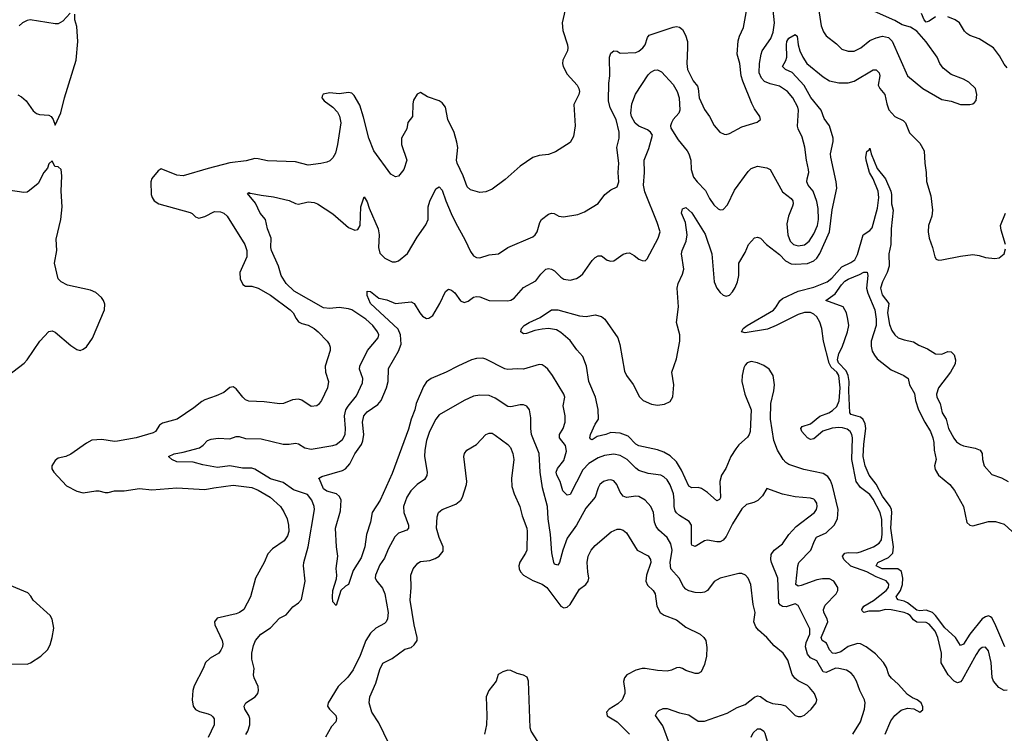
# Model space of a CAD drawing. Header units: inches. Extents: x 2134017 to 2292458, y 756222 to 916513.
# Tile 173 of 256: x 2150703 to 2157011, y 870775 to 875350. Entities that reach past the tile are written whole.
import ezdxf

# ---------------------------------------------------------------- set-up
doc = ezdxf.new("R2010")
doc.units = ezdxf.units.IN
doc.header["$MEASUREMENT"] = 0
doc.layers.add('C1857', color=7, linetype='Continuous')

msp = doc.modelspace()

# ---------------------------------------------------------------- linework, layer by layer
at = {"layer": 'C1857', "color": 5}
for points, elevation in [([(2154214.2, 875490), (2154178, 875330), (2154181.7, 875281.7), (2154213.3, 875190), (2154215.6, 875170), (2154211.8, 875150), (2154183, 875090), (2154180.5, 875070), (2154184, 875050), (2154210, 875002), (2154275.1, 874930), (2154286, 874910), (2154289.6, 874890), (2154285.6, 874870), (2154253.6, 874806.4), (2154261.5, 874670), (2154250, 874601), (2154230, 874563), (2154136.4, 874503.6), (2154090, 874486), (2154030, 874479.5), (2153990, 874466.7), (2153909.8, 874410.2), (2153813.9, 874326.1), (2153730, 874264.4), (2153690, 874246.4), (2153650, 874242), (2153590, 874260.3), (2153570, 874279.3), (2153543.9, 874350), (2153506.5, 874430), (2153502.4, 874450), (2153509.3, 874530), (2153504.4, 874564.4), (2153486.3, 874626.3), (2153445.4, 874710), (2153430, 874790.5), (2153410, 874816.4), (2153390, 874830.4), (2153316.3, 874856.3), (2153270, 874883), (2153250, 874873.4), (2153226.1, 874833.9), (2153221.3, 874810), (2153219, 874730), (2153190, 874691.3), (2153184, 874650), (2153148.3, 874591.7), (2153149.7, 874550), (2153183.7, 874450), (2153163.7, 874390), (2153130, 874347.3), (2153110, 874342.8), (2153079.9, 874359.9), (2152971.7, 874510), (2152939, 874590), (2152905.9, 874725.9), (2152881.4, 874801.4), (2152845.1, 874865.1), (2152830, 874878.4), (2152810, 874883.1), (2152750, 874874.9), (2152690, 874881.6), (2152648.2, 874871.8), (2152640.7, 874859.3), (2152638, 874850), (2152654.5, 874830), (2152710, 874789.6), (2152738.4, 874758.4), (2152751.7, 874731.7), (2152761.1, 874690), (2152739.8, 874550), (2152726, 874494), (2152710, 874464.4), (2152690, 874446.4), (2152670, 874437), (2152632.5, 874427.5), (2152550, 874418.3), (2152470, 874439.2), (2152290, 874444.9), (2152230, 874459.1), (2152210, 874459.6), (2152153.9, 874446.1), (2152050, 874432.1), (2151910, 874397.1), (2151750, 874350.2), (2151710, 874353.6), (2151610, 874394.4), (2151590, 874380.7), (2151548.8, 874331.2), (2151543.9, 874310), (2151546.2, 874230), (2151551.1, 874210), (2151564.7, 874190), (2151595.1, 874170), (2151794.9, 874114.9), (2151808.5, 874108.5), (2151830, 874087), (2151850, 874078.3), (2151890, 874088), (2151950, 874121.2), (2151990, 874119.4), (2152010.8, 874110), (2152031.5, 874090), (2152144.5, 873910), (2152158.9, 873870), (2152158.9, 873830), (2152112.4, 873730), (2152116, 873690), (2152133.1, 873653.1), (2152150, 873642.6), (2152190, 873640.9), (2152230, 873629.8), (2152310, 873584.2), (2152436.1, 873490), (2152454.4, 873470), (2152473.7, 873433.7), (2152490, 873413.5), (2152510, 873402.8), (2152551.7, 873391.7), (2152589.7, 873370), (2152615.8, 873350), (2152673.3, 873290), (2152686, 873270), (2152691.8, 873250), (2152691.6, 873230), (2152661, 873130), (2152662.6, 873090), (2152680.7, 873030), (2152674.7, 872990), (2152636.3, 872910), (2152616.6, 872883.4), (2152605.6, 872874.4), (2152570, 872870.4), (2152510, 872910.5), (2152490, 872918), (2152450, 872913.7), (2152393.2, 872890), (2152370, 872887.9), (2152270, 872899.6), (2152170, 872904), (2152150, 872913.1), (2152131.8, 872930), (2152090, 872984.4), (2152070, 872996.4), (2152050, 872992.7), (2152010, 872960.4), (2151961.7, 872938.3), (2151890, 872914), (2151870, 872902.4), (2151818.8, 872861.2), (2151710.8, 872789.2), (2151617.3, 872762.7), (2151598.7, 872750), (2151572.3, 872710), (2151557.6, 872702.4), (2151449.9, 872670.1), (2151330, 872647.3), (2151310, 872646.5), (2151230, 872659.7), (2151165.5, 872654.5), (2151130, 872635.8), (2151030, 872564.4), (2150999, 872550), (2150950, 872539.5), (2150930, 872524.9), (2150909.6, 872490), (2150909.7, 872470), (2150921.6, 872450), (2151002.2, 872362.2), (2151070, 872327.3), (2151110, 872316.2), (2151190, 872329.8), (2151210, 872329.8), (2151250, 872318.2), (2151270, 872319.1), (2151310, 872329.2), (2151371.3, 872330), (2151470, 872345.2), (2151550, 872337), (2151710, 872348.9), (2151890, 872337.5), (2151946.8, 872350), (2152070, 872366.6), (2152190, 872350.6), (2152230, 872335.2), (2152307.4, 872290), (2152373.3, 872230), (2152396.2, 872196.2), (2152416.1, 872150), (2152425.8, 872110), (2152427.7, 872070), (2152419.3, 872040.7), (2152396.9, 872010), (2152321.7, 871958.3), (2152293.2, 871926.8), (2152269.7, 871870), (2152213.5, 871770), (2152181.6, 871650), (2152139.7, 871570), (2152111.8, 871550), (2152090, 871542), (2151967.2, 871512.8), (2151950, 871490.8), (2151952.4, 871470), (2151999.7, 871370), (2152004.2, 871350), (2152001.6, 871330), (2151992.4, 871307.6), (2151978, 871290), (2151922.2, 871257.7), (2151894, 871230), (2151878, 871190), (2151820.7, 871079.3), (2151812.7, 871050), (2151807.7, 870990), (2151815.1, 870950), (2151830, 870928.3), (2151855.9, 870915.9), (2151910, 870901), (2151930, 870891.1), (2151940.3, 870880.3), (2151948.4, 870868.4), (2151948.5, 870830), (2151911.2, 870748.8)], 380), ([(2152152.6, 870767.4), (2152164.6, 870790), (2152178, 870830), (2152178.4, 870870), (2152170.6, 870890.6), (2152145.4, 870930), (2152140.5, 870950), (2152151.8, 870970), (2152212.2, 871010), (2152227.6, 871030), (2152232.4, 871050), (2152230, 871075.1), (2152205.3, 871130), (2152200.9, 871150), (2152205.1, 871190), (2152189.8, 871250), (2152190.7, 871289.3), (2152201.6, 871338.4), (2152214.3, 871370), (2152246.9, 871410), (2152310, 871451.3), (2152366.6, 871513.4), (2152410, 871535.8), (2152453, 871587), (2152490, 871612), (2152507.8, 871632.2), (2152530.8, 871750), (2152520.9, 871850), (2152523.1, 871870), (2152551.9, 871970), (2152592.3, 872210), (2152589.8, 872230), (2152574.5, 872270), (2152546.2, 872306.2), (2152456.8, 872336.8), (2152390, 872383.6), (2152310, 872407.5), (2152210, 872467.9), (2152190, 872474.5), (2152130, 872475.9), (2152050, 872489.2), (2151970, 872480.2), (2151876.5, 872496.5), (2151813.6, 872513.6), (2151710, 872516.8), (2151677.6, 872530), (2151657.2, 872550), (2151692.2, 872567.7), (2151750, 872577.7), (2151854, 872606), (2151878.2, 872621.8), (2151907.2, 872652.8), (2151930, 872662), (2151973.5, 872666.5), (2152050, 872663.6), (2152090, 872678.6), (2152110, 872679.1), (2152150, 872666.2), (2152250, 872663.5), (2152390, 872629.2), (2152430, 872628.2), (2152470, 872635.9), (2152490, 872632.1), (2152530, 872606.2), (2152570, 872596.9), (2152710, 872619.6), (2152730, 872627.4), (2152770, 872659.5), (2152787.7, 872690), (2152791.3, 872728.7), (2152783.6, 872810), (2152792.5, 872850), (2152806.7, 872873.3), (2152861.5, 872938.5), (2152898.7, 873021.3), (2152900.3, 873050), (2152879.3, 873110), (2152883.1, 873130), (2152931.6, 873230), (2152999.8, 873310), (2153003.1, 873330), (2152996.1, 873350), (2152965, 873390), (2152919.8, 873430), (2152830, 873489.2), (2152810, 873497.2), (2152750, 873506), (2152690, 873499.1), (2152650, 873503.2), (2152462, 873610), (2152410, 873658.3), (2152377.2, 873710), (2152360.5, 873770), (2152316.9, 873870), (2152312.6, 873890), (2152314.3, 873950), (2152289.6, 874010), (2152276.9, 874070), (2152243.6, 874110), (2152213.1, 874173.1), (2152163.1, 874236.9), (2152170, 874242), (2152176, 874236), (2152181.6, 874238.4), (2152250, 874224.6), (2152330, 874215.5), (2152430, 874191.8), (2152470, 874172.7), (2152490, 874168.2), (2152550, 874182), (2152590, 874179.1), (2152610, 874170.5), (2152710, 874105.7), (2152810, 874018.7), (2152850, 874001.1), (2152870, 874005.3), (2152884.7, 874030), (2152887.5, 874150), (2152910, 874215.5), (2152930, 874182), (2152942.4, 874142.4), (2152999.3, 874010), (2153006.5, 873970), (2153002.2, 873890), (2153010, 873854), (2153042.5, 873822.5), (2153090, 873798.9), (2153110, 873798), (2153130, 873805.3), (2153188.2, 873851.8), (2153250, 873956.4), (2153305.8, 874034.2), (2153318.8, 874070), (2153320.3, 874150), (2153330, 874187.7), (2153370, 874266.8), (2153390, 874279.1), (2153410, 874257.1), (2153432.7, 874190), (2153467.8, 874107.8), (2153494.7, 874050), (2153557.4, 873937.4), (2153590, 873864.2), (2153610, 873836.5), (2153630, 873824.9), (2153650, 873824.6), (2153710, 873843.7), (2153770, 873848.5), (2153830, 873890.4), (2153990, 873958.7), (2154005.1, 873970), (2154018, 873990), (2154035.1, 874050), (2154045.1, 874070), (2154090, 874103), (2154110, 874110.5), (2154127.9, 874107.9), (2154158, 874090), (2154186.7, 874086.7), (2154278.5, 874101.5), (2154322, 874118), (2154408.5, 874171.5), (2154452.7, 874230), (2154490, 874260.5), (2154530, 874279.3), (2154541.1, 874310), (2154537.2, 874370), (2154540.7, 874430), (2154528.9, 874530), (2154543.1, 874590), (2154543.1, 874630), (2154524.4, 874710), (2154485.2, 874785.2), (2154476.2, 874830), (2154476.6, 874943.4), (2154482.7, 874990), (2154481.7, 875110), (2154490, 875134.9), (2154510, 875150.4), (2154530, 875147.7), (2154550, 875136.3), (2154650, 875139.5), (2154670, 875148.9), (2154695.1, 875170), (2154709.7, 875190), (2154724.6, 875235.4), (2154736, 875250), (2154890, 875303.1), (2154910, 875306.4), (2154930, 875301.6), (2154950, 875287.3), (2154968.5, 875250), (2154980.3, 875210), (2154982.3, 875170), (2154976, 875070), (2154982.3, 875030), (2155018.6, 874958.5), (2155044.9, 874924.9), (2155050.4, 874910), (2155055.3, 874850), (2155090, 874774.8), (2155122.4, 874730), (2155152.8, 874672.8), (2155188.4, 874630), (2155216.1, 874616.1), (2155230, 874614.4), (2155250, 874620.3), (2155330, 874662.7), (2155427.7, 874692.3), (2155449.3, 874710), (2155444.5, 874730), (2155410, 874779.5), (2155392.8, 874812.8), (2155336.2, 874956.2), (2155325.5, 874990), (2155316.2, 875070), (2155299.8, 875130), (2155305.4, 875214.6), (2155314.3, 875245.7), (2155339.1, 875300.9), (2155374, 875490)], 360), ([(2156041.4, 870770), (2156088.8, 870850), (2156115.3, 870930), (2156118.5, 870970), (2156114.8, 870990), (2156085.6, 871050), (2156063.5, 871110), (2156044.6, 871144.6), (2156030, 871160.5), (2155999.4, 871179.4), (2155950, 871191.7), (2155930, 871192.1), (2155870, 871165.4), (2155850, 871170.5), (2155810, 871239.8), (2155770, 871260.3), (2155750, 871283.5), (2155737.4, 871330), (2155742.3, 871357.7), (2155764.2, 871410), (2155765.2, 871445.2), (2155690, 871595.1), (2155670, 871605.1), (2155613.1, 871586.9), (2155590, 871588.4), (2155576.4, 871596.5), (2155567.3, 871610), (2155559.8, 871770), (2155519.4, 871870), (2155514.8, 871890), (2155517.6, 871922.4), (2155535.6, 871950), (2155589.8, 871990.2), (2155630.7, 872049.3), (2155677.8, 872102.2), (2155795.1, 872190), (2155808.3, 872210), (2155811.6, 872230), (2155809.7, 872250), (2155798, 872270), (2155790, 872277.4), (2155770, 872283.5), (2155670, 872292.4), (2155590, 872308.3), (2155490, 872345.2), (2155462.3, 872297.7), (2155431.7, 872268.3), (2155405.5, 872254.5), (2155358.6, 872241.5), (2155330, 872213.6), (2155270, 872117.4), (2155230, 872036.3), (2155210, 872013.5), (2155190, 872003.5), (2155170, 872002.2), (2155110, 872014.5), (2155090, 872009.8), (2155030, 871973.7), (2155010, 871982), (2155007.3, 871990), (2155006.8, 872110), (2154992.5, 872132.5), (2154930, 872171.3), (2154910, 872188.2), (2154902, 872202), (2154895.4, 872230), (2154896.2, 872270), (2154890.9, 872310), (2154870, 872368.4), (2154850, 872399.8), (2154830, 872419.3), (2154810, 872430.7), (2154730, 872440.7), (2154670, 872460.7), (2154650, 872474.8), (2154593.8, 872530), (2154550, 872555.8), (2154510, 872564.9), (2154450, 872555.8), (2154410, 872540.6), (2154350, 872506.1), (2154310, 872464.8), (2154230, 872306), (2154210, 872301.3), (2154182.5, 872330), (2154164.5, 872390), (2154143.2, 872430), (2154140.2, 872450), (2154147.7, 872472.3), (2154190, 872523.6), (2154205.2, 872585.2), (2154200.4, 872620.4), (2154161.7, 872670), (2154162.3, 872690), (2154185.3, 872730), (2154196.8, 872770), (2154198, 872810), (2154185.1, 872874.9), (2154195.6, 872930), (2154189.8, 872950), (2154115.8, 873070), (2154085.6, 873110), (2154070, 873125.6), (2154050, 873136.9), (2154030, 873138.9), (2153930, 873109.7), (2153890, 873112.8), (2153830, 873107.3), (2153810, 873112.7), (2153690, 873174.5), (2153670, 873179.5), (2153630, 873178.5), (2153598.4, 873170), (2153510.1, 873129.9), (2153434.9, 873090), (2153339.1, 873050), (2153310, 873029.6), (2153290, 872998.4), (2153243.2, 872890), (2153234.4, 872850), (2153210.2, 872790), (2153194.8, 872725.2), (2153090, 872440.7), (2153012.7, 872270), (2152960.7, 872190), (2152951, 872130), (2152923.8, 872050), (2152913.2, 871970), (2152890, 871899.3), (2152840.3, 871819.7), (2152810, 871728.7), (2152790, 871719), (2152760.5, 871690), (2152730, 871595.3), (2152710, 871618), (2152707.2, 871647.3), (2152710, 871691.3), (2152733.4, 871766.6), (2152735.6, 871790), (2152731.5, 871831.5), (2152740.5, 871910), (2152732, 871970), (2152726, 872090), (2152757.6, 872202.4), (2152763.1, 872270), (2152752.8, 872292.8), (2152731.6, 872311.6), (2152670, 872327.9), (2152650, 872342.4), (2152623.9, 872403.9), (2152617.2, 872410), (2152637.6, 872422.4), (2152770, 872460.2), (2152790, 872471.5), (2152817.7, 872502.3), (2152850, 872566.7), (2152892.1, 872627.9), (2152900.7, 872650), (2152907.6, 872690), (2152899.1, 872770), (2152908.4, 872810), (2152930, 872835.5), (2152997.1, 872882.9), (2153019.3, 872910), (2153052.3, 872990), (2153063.1, 873030), (2153066.1, 873113.9), (2153130, 873225.2), (2153147, 873270), (2153143.2, 873330), (2153127.3, 873367.3), (2152951.3, 873530), (2152930, 873582), (2152930, 873610.6), (2152950, 873607.3), (2153004.1, 873564.1), (2153054.1, 873554.1), (2153110, 873531.8), (2153210, 873542.4), (2153230, 873530.6), (2153266, 873470), (2153283.1, 873450), (2153310, 873434.9), (2153323.8, 873436.2), (2153350, 873454.9), (2153394, 873530), (2153430, 873607.3), (2153450, 873623), (2153470, 873617.1), (2153490, 873598.4), (2153526.9, 873546.9), (2153550, 873537.6), (2153575.2, 873544.8), (2153610, 873570.4), (2153630, 873575.8), (2153650, 873573.7), (2153710, 873550.3), (2153830, 873546.9), (2153850, 873552), (2153870, 873565.7), (2153930, 873634.3), (2154010, 873676.4), (2154041.1, 873718.9), (2154074, 873750), (2154090, 873754.6), (2154110, 873751.7), (2154130, 873740.3), (2154170, 873699.6), (2154190, 873686.3), (2154230, 873680.2), (2154270, 873690.3), (2154294.1, 873705.9), (2154310, 873721.3), (2154370, 873805.5), (2154390, 873826), (2154410, 873837.1), (2154430, 873836.3), (2154467.6, 873807.6), (2154490, 873803.1), (2154510, 873804.9), (2154570, 873846.4), (2154590, 873854.4), (2154610, 873854.9), (2154639.5, 873839.5), (2154670, 873814), (2154690, 873806), (2154710, 873804.7), (2154722, 873818), (2154794.2, 873950), (2154805.1, 873990), (2154787, 874050), (2154706.9, 874246.9), (2154698.8, 874290), (2154705.8, 874370), (2154702.7, 874450), (2154734.6, 874525.4), (2154756.9, 874610), (2154743.9, 874630), (2154724.2, 874644.2), (2154670, 874667.6), (2154646.4, 874686.4), (2154622.3, 874730), (2154619.1, 874750), (2154625.6, 874810), (2154647.5, 874872.5), (2154730, 874997.8), (2154746.1, 875013.9), (2154770, 875026.7), (2154790, 875028.7), (2154815, 875015), (2154890, 874935.5), (2154914.8, 874890), (2154926.9, 874850), (2154932.6, 874770), (2154926.1, 874750), (2154889.7, 874710.3), (2154878, 874690), (2154872.4, 874670), (2154875.5, 874655.5), (2154921, 874581), (2154979.6, 874510), (2154990.2, 874490), (2155002, 874450), (2155003.8, 874390), (2155020.3, 874340.3), (2155042.4, 874310), (2155096.2, 874256.2), (2155123.1, 874203.1), (2155150, 874163.1), (2155178, 874138), (2155190, 874132.2), (2155210, 874132.7), (2155237.4, 874162.6), (2155282.2, 874257.8), (2155370, 874377.1), (2155390, 874397.1), (2155429.7, 874410.3), (2155490, 874401.6), (2155510.2, 874390.2), (2155590, 874247.7), (2155644.6, 874204.6), (2155656.4, 874190), (2155658, 874170), (2155653.8, 874153.8), (2155629.2, 874090), (2155617.6, 874042.4), (2155624.3, 873970), (2155639.7, 873930), (2155661.1, 873910), (2155690, 873900.9), (2155730, 873906.7), (2155760.2, 873930), (2155790, 873978.2), (2155814, 874030), (2155820.8, 874070), (2155818.9, 874138.9), (2155810, 874183.7), (2155786, 874250), (2155754, 874290), (2155746.4, 874310), (2155747, 874330), (2155757.7, 874370), (2155757.3, 874390), (2155742.6, 874450), (2155733.4, 874533.4), (2155716.6, 874596.6), (2155689.9, 874649.9), (2155686.9, 874666.9), (2155692.2, 874770), (2155688.9, 874790), (2155656.8, 874850), (2155620.9, 874890), (2155570, 874924.9), (2155510, 874938.6), (2155474.6, 874954.6), (2155454.9, 874974.9), (2155439.6, 875010), (2155442.6, 875070), (2155452.2, 875130), (2155460.2, 875150), (2155515.4, 875230), (2155531.1, 875270), (2155537.7, 875330), (2155528.9, 875430)], 340), ([(2155817.3, 875450), (2155838.5, 875310), (2155851.9, 875271.9), (2155870, 875247.7), (2155935.2, 875195.2), (2155970, 875160.3), (2156010, 875147.7), (2156050, 875149.1), (2156091.5, 875170), (2156150, 875216.4), (2156190, 875234.4), (2156230, 875244.2), (2156270, 875235.3), (2156292.1, 875212.1), (2156390, 874990.4), (2156488.2, 874908.2), (2156610, 874839.5), (2156670, 874827), (2156730, 874806.7), (2156790, 874806), (2156809.5, 874810.5), (2156820.1, 874819.9), (2156830, 874832), (2156835.6, 874870), (2156827.3, 874910), (2156782.7, 874950), (2156749.2, 874970), (2156670, 874998.4), (2156619.3, 875039.3), (2156598.9, 875070), (2156581.3, 875110), (2156510, 875207.6), (2156450, 875276.1), (2156410, 875302.3), (2156357.5, 875317.5), (2156310, 875345.1), (2156140, 875420)], 340), ([(2150690, 874869.1), (2150715.5, 874855.5), (2150745.3, 874830), (2150790, 874766), (2150810, 874748.4), (2150830, 874741.6), (2150890, 874738.8), (2150904.7, 874730), (2150918, 874710), (2150930, 874674), (2150967.5, 874752.5), (2150989.6, 874849.6), (2151065.4, 875090), (2151076.4, 875210), (2151070, 875306), (2151057.2, 875350), (2151055.3, 875384.7)], 420), ([(2151027.1, 875392.9), (2150978.3, 875341.7), (2150950, 875324.2), (2150930, 875323), (2150770, 875349.6), (2150750, 875345.1), (2150720.5, 875330), (2150700.3, 875310)], 420), ([(2156570, 875367.7), (2156530, 875340.4), (2156510, 875334.1), (2156498, 875350), (2156480.7, 875390)], 320), ([(2157030, 875042), (2157010, 875065.6), (2156979.6, 875119.6), (2156942.4, 875170), (2156850, 875226.6), (2156790, 875248.4), (2156770, 875262), (2156756.2, 875276.2), (2156723.5, 875330), (2156696.9, 875350), (2156648.7, 875368.7)], 320), ([(2156248.4, 870770), (2156284.6, 870855.4), (2156310, 870889.1), (2156350, 870923.9), (2156390, 870936.1), (2156431.8, 870931.8), (2156470, 870910.8), (2156490, 870926), (2156490, 870946), (2156478.4, 870970), (2156452.3, 870990), (2156422.7, 871002.7), (2156390, 871024.4), (2156330, 871090.9), (2156287.9, 871127.9), (2156271.8, 871150), (2156256.9, 871196.9), (2156236, 871230), (2156185.1, 871285.1), (2156126.9, 871330), (2156090, 871349), (2156070, 871350.6), (2156010, 871331.5), (2155962.6, 871297.4), (2155930, 871287.7), (2155910, 871289.9), (2155891, 871311), (2155872.4, 871352.4), (2155843.2, 871370), (2155837.5, 871390), (2155879.7, 871490), (2155876.6, 871510), (2155854, 871550), (2155852.1, 871570), (2155864.1, 871595.9), (2155934.2, 871670), (2155944.6, 871690), (2155943.4, 871710), (2155919.1, 871750), (2155890, 871764.8), (2155846.3, 871766.3), (2155810, 871759.4), (2155710, 871722.7), (2155690, 871718.7), (2155676.2, 871730), (2155687.4, 871850), (2155695, 871870), (2155770.7, 871949.3), (2155794.9, 872010), (2155808.1, 872031.9), (2155870, 872061.3), (2155920.7, 872110), (2155941.7, 872150), (2155945.5, 872210), (2155910, 872362.4), (2155896.9, 872396.9), (2155881.2, 872421.2), (2155850, 872440.6), (2155725.7, 872465.7), (2155630, 872497.8), (2155610.9, 872510.9), (2155594.2, 872530), (2155558.6, 872590), (2155533.5, 872653.5), (2155513.7, 872790), (2155515.3, 872890), (2155535.4, 872970), (2155539.1, 873010), (2155529.8, 873070), (2155505.1, 873110), (2155470, 873133.3), (2155430, 873150.8), (2155390, 873158.7), (2155364.4, 873150), (2155350, 873135.6), (2155341.5, 873118.5), (2155331.4, 873070), (2155330.2, 873030), (2155349.1, 872950), (2155388.9, 872848.9), (2155383.1, 872710), (2155376.5, 872690), (2155365.3, 872674.7), (2155310, 872625.4), (2155290, 872599.1), (2155259.8, 872550), (2155227.1, 872472.9), (2155199.7, 872430), (2155188.9, 872390), (2155192.2, 872287.8), (2155186, 872274), (2155170, 872266.6), (2155110, 872318.7), (2155070, 872345.5), (2155050, 872352), (2155010, 872348.4), (2154990, 872360.5), (2154942.4, 872462.4), (2154910, 872515.9), (2154870, 872553.6), (2154830, 872577.4), (2154790, 872592.2), (2154670, 872618.4), (2154649.9, 872629.9), (2154600.7, 872680.7), (2154550, 872699.5), (2154490, 872703.1), (2154457.3, 872690), (2154401.8, 872678.2), (2154370, 872656.2), (2154361.4, 872661.5), (2154356.2, 872670), (2154360.5, 872690), (2154390, 872757.3), (2154411.4, 872788.6), (2154408.5, 872851.5), (2154391.9, 872930), (2154349.3, 873030), (2154334.5, 873130), (2154310, 873191), (2154273, 873233), (2154230, 873293.5), (2154170, 873345.7), (2154141.8, 873361.8), (2154090, 873369.8), (2154050, 873365.8), (2154002.6, 873357.4), (2153950, 873338.3), (2153930, 873336.2), (2153914.5, 873350), (2153917.6, 873370), (2153935.1, 873390), (2153966.3, 873410), (2154038.4, 873441.6), (2154110, 873490.2), (2154150, 873490.2), (2154290, 873451.6), (2154331.6, 873448.4), (2154390, 873457.4), (2154430, 873446.7), (2154451.1, 873431.1), (2154534.2, 873310), (2154547.4, 873267.4), (2154577.1, 873097.1), (2154591.2, 873070), (2154632.4, 873012.4), (2154673.2, 872933.3), (2154698.3, 872910), (2154750, 872885.1), (2154790, 872878.6), (2154834.9, 872885.1), (2154870, 872902.3), (2154886.5, 872933.5), (2154893.1, 873010), (2154881.2, 873090), (2154910, 873176.4), (2154932.1, 873290), (2154931.4, 873330), (2154911.2, 873410), (2154923.7, 873510), (2154916, 873630), (2154921.2, 873658.8), (2154950, 873718.4), (2154958.8, 873750), (2154943.7, 873850), (2154946.8, 873870), (2154971.9, 873930), (2154979, 873970), (2154969.3, 874049.3), (2154943, 874110), (2154950, 874137.3), (2154970, 874146), (2155010, 874113.1), (2155095, 873975), (2155137, 873850), (2155152.8, 873670), (2155170.1, 873630.1), (2155190, 873601.7), (2155210, 873584), (2155230, 873577.7), (2155250, 873584.9), (2155270, 873605.7), (2155286.5, 873633.5), (2155300.8, 873670), (2155309.8, 873709.8), (2155311.1, 873790), (2155350, 873858), (2155371.1, 873910), (2155410, 873952.7), (2155430, 873957.1), (2155450, 873948.7), (2155488.2, 873910), (2155570, 873845), (2155610, 873804.5), (2155645.3, 873785.3), (2155670, 873782.2), (2155750, 873787.5), (2155790, 873803.5), (2155810, 873821.2), (2155830, 873852.2), (2155890.4, 873990), (2155908.4, 874131.6), (2155938.4, 874270), (2155934.6, 874310), (2155898.5, 874470), (2155897.3, 874490), (2155915, 874570), (2155914.2, 874590), (2155891.9, 874670), (2155856.5, 874716.5), (2155837.7, 874770), (2155770.7, 874850.7), (2155728.2, 874928.2), (2155651, 875011), (2155609.6, 875030), (2155590.8, 875050), (2155611.2, 875088.8), (2155616.9, 875110), (2155614.7, 875190), (2155618.4, 875210), (2155630, 875232.6), (2155670, 875256), (2155683.9, 875243.9), (2155690.2, 875190), (2155702, 875150), (2155719.4, 875110), (2155745, 875070), (2155850, 874983.2), (2155890, 874959.1), (2155950, 874945), (2156010, 874945.5), (2156050, 874955.9), (2156170, 875028.1), (2156190, 875028.9), (2156210, 875010.3), (2156214.3, 874990), (2156201.8, 874930), (2156212.6, 874910), (2156246.2, 874870), (2156257.6, 874810), (2156271.4, 874771.4), (2156310.1, 874730.1), (2156363, 874703), (2156377.6, 874690), (2156404.2, 874624.2), (2156470, 874559.6), (2156498, 874510), (2156502.2, 874430), (2156511.3, 874370), (2156512.4, 874312.4), (2156540.4, 874220.4), (2156551.8, 874130), (2156546.7, 874090), (2156524.9, 874030), (2156522.8, 873990), (2156530.2, 873950), (2156551.5, 873890), (2156566.4, 873830), (2156575.2, 873815.2), (2156590, 873808), (2156610, 873810.4), (2156730, 873834.6), (2156810, 873844.4), (2156850, 873838.4), (2156890, 873825.5), (2156950, 873818.4), (2156977.1, 873822.9), (2157009, 873850), (2157018.4, 873881.6)], 320), ([(2157030, 871051.6), (2157010, 871049.8), (2156975.1, 871070), (2156940.7, 871110), (2156933.3, 871133.3), (2156925.9, 871230), (2156910, 871304.5), (2156890, 871326.6), (2156870, 871325.7), (2156850, 871311), (2156830, 871281.1), (2156740.7, 871119.3), (2156730, 871105.3), (2156710, 871098.4), (2156690, 871109), (2156650.5, 871150), (2156606.8, 871226.8), (2156608.4, 871290), (2156586.1, 871390), (2156567.5, 871430), (2156530, 871476.1), (2156510, 871486.1), (2156450, 871487.6), (2156430, 871502.3), (2156407.2, 871530), (2156390, 871541.3), (2156369.4, 871549.4), (2156286.1, 871566.1), (2156250, 871568.1), (2156210, 871557.8), (2156142.4, 871557.6), (2156110.8, 871550.8), (2156099.7, 871559.7), (2156097.6, 871570), (2156110, 871590.1), (2156173.2, 871626.8), (2156254.1, 871690), (2156269.1, 871710), (2156271.5, 871731.5), (2156253.9, 871753.9), (2156190, 871778.7), (2156129.9, 871810), (2156027.9, 871847.9), (2155982.1, 871890), (2155974.9, 871910), (2155990, 871930.5), (2156010, 871935.2), (2156066.8, 871933.2), (2156090, 871938.5), (2156173.5, 871970), (2156210, 871993.4), (2156223.3, 872016.7), (2156228.5, 872051.5), (2156225.3, 872145.3), (2156215.4, 872190), (2156170, 872276.8), (2156150, 872305.6), (2156090, 872351.6), (2156061.6, 872390), (2156033.9, 872530), (2156037.7, 872670), (2156034.4, 872690), (2156024.4, 872710), (2156005.1, 872725.1), (2155974.6, 872734.6), (2155950, 872736.7), (2155908.2, 872731.8), (2155847.6, 872712.4), (2155790, 872663.6), (2155770, 872658.4), (2155750, 872669.2), (2155731, 872690), (2155714, 872710), (2155706.9, 872730), (2155716.8, 872743.2), (2155770, 872759.1), (2155830, 872807.5), (2155886.4, 872830), (2155910, 872844.3), (2155938.5, 872870), (2155953.1, 872906.9), (2155960.1, 872990), (2155950.6, 873070), (2155937.1, 873090), (2155901.7, 873121.7), (2155888.9, 873148.9), (2155852.2, 873290), (2155842.1, 873370), (2155830, 873411.1), (2155810, 873445.8), (2155790, 873463.4), (2155770, 873472.5), (2155730, 873473), (2155690, 873460.6), (2155550, 873389.1), (2155492.8, 873367.2), (2155350, 873342.8), (2155327, 873350), (2155338.2, 873370), (2155364.5, 873390), (2155531.3, 873488.7), (2155549.9, 873510), (2155572.1, 873547.9), (2155590, 873563), (2155689.4, 873610.6), (2155790, 873635), (2155875, 873670), (2155905.9, 873694.1), (2155970, 873765.7), (2156027.3, 873792.7), (2156052.4, 873810), (2156070, 873844.2), (2156106.8, 873970), (2156150, 873997.9), (2156163.7, 874016.3), (2156197.5, 874142.5), (2156206.5, 874210), (2156202.1, 874250), (2156170.7, 874330.7), (2156148.3, 874370), (2156126.7, 874450), (2156124.8, 874470), (2156130, 874504.4), (2156144.7, 874515.3), (2156150, 874526), (2156157.2, 874490), (2156196.7, 874396.7), (2156250.1, 874330.1), (2156282.9, 874250), (2156287.4, 874230), (2156288.4, 874170), (2156299.5, 874130), (2156285.4, 874010), (2156283.7, 873910), (2156272, 873850), (2156272.3, 873770), (2156260.6, 873730), (2156229.6, 873670), (2156218.4, 873630), (2156227.4, 873587.4), (2156270.6, 873530), (2156263.5, 873470), (2156276.4, 873396.4), (2156290, 873358), (2156309.2, 873330), (2156330.9, 873310.9), (2156370, 873297.5), (2156430, 873285.2), (2156462.9, 873262.9), (2156519.3, 873239.3), (2156570, 873209.2), (2156610, 873205.2), (2156650, 873222.4), (2156670, 873220.7), (2156690, 873200.8), (2156698.4, 873170), (2156695.3, 873144.7), (2156667, 873090), (2156590, 872989.7), (2156576.6, 872950), (2156578.4, 872930), (2156599.8, 872890), (2156613.5, 872830), (2156637.4, 872790), (2156653.4, 872730), (2156686.7, 872666.7), (2156704.7, 872644.7), (2156730, 872625.9), (2156750, 872617.9), (2156823.5, 872603.5), (2156856.3, 872590), (2156868.4, 872570), (2156872.2, 872530), (2156882.4, 872490), (2156930, 872435.3), (2156993.8, 872413.8), (2157034.8, 872390)], 280), ([(2150595.5, 873044.5), (2150730.8, 873149.2), (2150750, 873170.4), (2150833, 873290), (2150890, 873350.3), (2150910, 873354.9), (2150930, 873346.7), (2151030, 873261.3), (2151070, 873234.9), (2151090, 873230.4), (2151110, 873238), (2151130, 873253), (2151170, 873307.7), (2151246, 873490), (2151247.6, 873527.6), (2151240.7, 873550), (2151227, 873570), (2151190, 873601.6), (2151156.6, 873616.6), (2151010, 873647.6), (2150969.3, 873670), (2150949.5, 873690), (2150926.6, 873790), (2150941.5, 873870), (2150936, 873944), (2150966.3, 874070), (2150975.4, 874150), (2150969.5, 874250), (2150972, 874350), (2150968, 874390), (2150950, 874408), (2150928.9, 874408.9), (2150910, 874446), (2150890, 874426), (2150882, 874398), (2150858, 874370), (2150820.8, 874299.2), (2150765.9, 874254.2), (2150750, 874245.1), (2150730, 874242.4), (2150630, 874258.4)], 420), ([(2157017.6, 873910), (2156990, 874002), (2156986.3, 874030), (2157019.3, 874110)], 320), ([(2157014, 871330), (2156950, 871479.4), (2156930, 871515.9), (2156921.5, 871521.5), (2156910, 871527.6), (2156890, 871522.1), (2156870, 871508.4), (2156791.1, 871410), (2156750, 871346.6), (2156730, 871337.6), (2156698.4, 871390), (2156630, 871451.7), (2156570.8, 871530.8), (2156550, 871549.3), (2156510, 871565.7), (2156470, 871560.9), (2156450, 871565.8), (2156390, 871612.1), (2156370, 871623.4), (2156331.2, 871631.2), (2156321.5, 871641.5), (2156319.1, 871650), (2156345.2, 871690), (2156357.8, 871730), (2156361, 871770), (2156352.4, 871812.4), (2156329.6, 871829.6), (2156229.1, 871829.1), (2156190.7, 871850), (2156201.5, 871870), (2156270, 871901.5), (2156296.3, 871930), (2156300.5, 871970), (2156284.9, 872090), (2156291, 872190), (2156288.4, 872210), (2156280.6, 872230), (2156230, 872295), (2156190, 872372.5), (2156144.7, 872430), (2156118.8, 872490), (2156106.8, 872550), (2156110.4, 872630), (2156123.6, 872730), (2156120.3, 872760.4), (2156106.6, 872786.7), (2156090, 872801.6), (2156030, 872819.8), (2156022.2, 872830), (2156013.8, 872970), (2156016.4, 873030), (2156010.3, 873070), (2155998.3, 873098.3), (2155949.4, 873149.4), (2155942.4, 873170), (2155949.9, 873210.1), (2155971.6, 873250), (2156005.6, 873350), (2156015.1, 873390), (2156009.4, 873429.4), (2155999, 873470), (2155979, 873510), (2155868, 873550), (2155928, 873592), (2155968.1, 873650), (2155990, 873673.4), (2156010, 873686.5), (2156083.9, 873716.1), (2156110, 873731.4), (2156131.6, 873731.6), (2156137.2, 873710), (2156128.5, 873630), (2156137.4, 873597.4), (2156182.3, 873490), (2156191, 873430), (2156189.6, 873390), (2156157, 873290), (2156156.9, 873256.9), (2156164.7, 873224.7), (2156178.6, 873198.6), (2156196.9, 873176.9), (2156285.5, 873105.5), (2156366.8, 873070), (2156394, 873050), (2156404.4, 873010), (2156434.9, 872954.9), (2156441.3, 872910), (2156462, 872850), (2156502.1, 872770), (2156538.6, 872710), (2156552.5, 872670), (2156559.1, 872639.1), (2156561.7, 872590), (2156574.7, 872530), (2156564.2, 872490), (2156567.2, 872467.2), (2156590.1, 872430.1), (2156662, 872370), (2156692.5, 872332.5), (2156748.9, 872230), (2156770, 872126.8), (2156790, 872110.8), (2156810, 872106), (2156910, 872132.4), (2156953.7, 872133.7), (2157010, 872116.3), (2157060.7, 872070)], 260), ([(2154872.4, 870690), (2154822.7, 870822.7), (2154776.9, 870890), (2154786, 870910), (2154798.3, 870921.7), (2154825.8, 870934.2), (2154850, 870933.8), (2154930, 870907.1), (2154990, 870894.2), (2155050, 870852.7), (2155090, 870852.6), (2155234.6, 870905.4), (2155298.7, 870941.3), (2155350, 870960.3), (2155410, 871006.7), (2155430, 871014.7), (2155450, 871011.3), (2155490, 870982.3), (2155525.5, 870965.5), (2155579.9, 870959.9), (2155610, 870952), (2155670, 870890.5), (2155690, 870882.4), (2155710, 870883.1), (2155730, 870892.2), (2155774.5, 870930), (2155806.6, 870970), (2155809.5, 870990), (2155794, 871030), (2155762.9, 871070), (2155750, 871081.6), (2155690, 871111.1), (2155668.1, 871128.1), (2155652.8, 871152.8), (2155623.6, 871243.6), (2155594.7, 871290), (2155535.7, 871335.7), (2155490, 871389.6), (2155436.2, 871436.2), (2155418.3, 871458.3), (2155406.4, 871490), (2155414.6, 871550), (2155401.5, 871601.5), (2155387.6, 871730), (2155371, 871770), (2155353, 871790), (2155330, 871799.7), (2155310, 871799.8), (2155190, 871769.7), (2155152.4, 871747.6), (2155110.4, 871690), (2155090, 871680.4), (2155063.9, 871676.1), (2155030, 871678), (2154990, 871688), (2154970, 871698.5), (2154955.9, 871715.9), (2154927.9, 871770), (2154874.8, 871830), (2154870.6, 871870), (2154882.4, 871950), (2154874.6, 871990), (2154850, 872031.1), (2154798, 872078), (2154780.3, 872100.4), (2154770.8, 872130), (2154764.2, 872190), (2154746.2, 872230), (2154709.1, 872269.1), (2154670, 872292.9), (2154650, 872295.8), (2154590, 872287.8), (2154570, 872295.1), (2154550, 872320.5), (2154528.7, 872370), (2154510, 872393.1), (2154490, 872400.3), (2154470, 872398.8), (2154443.1, 872390), (2154420.2, 872370), (2154409.2, 872350), (2154390.3, 872290), (2154330, 872218), (2154269.6, 872110.4), (2154210, 872025.4), (2154181.9, 871950), (2154161.7, 871870), (2154150, 871853.6), (2154130, 871859.6), (2154124.2, 871870), (2154111.9, 871931.9), (2154103.4, 872050), (2154088.5, 872150), (2154085, 872230), (2154051.3, 872350), (2154036.5, 872450), (2154031.3, 872570), (2153982.9, 872690), (2153977.5, 872730), (2153978.5, 872798.5), (2153968.8, 872848.8), (2153952.6, 872872.6), (2153930, 872881.7), (2153910, 872882), (2153850, 872867.7), (2153830, 872871), (2153750, 872924.8), (2153710, 872940.8), (2153650, 872943.5), (2153610, 872937.7), (2153550, 872909.8), (2153390, 872816.1), (2153370, 872789.7), (2153327.6, 872710), (2153310, 872652.7), (2153298.5, 872590), (2153297.4, 872550), (2153313.4, 872450), (2153311.3, 872428.7), (2153297.1, 872402.9), (2153250, 872369.8), (2153208.2, 872330), (2153183.2, 872290), (2153162.3, 872230), (2153164.2, 872190), (2153194.4, 872110), (2153194.3, 872090), (2153182.2, 872077.8), (2153130, 872058.7), (2153105.7, 872034.2), (2153063.1, 871956.9), (2153041.1, 871898.9), (2153010, 871855.8), (2152982.9, 871790), (2152981.3, 871770), (2152990, 871750.5), (2153026.9, 871706.9), (2153041.5, 871670), (2153063, 871550), (2153059.7, 871510), (2153050.1, 871489.9), (2153040, 871480), (2152984.2, 871450), (2152950, 871417.6), (2152920.1, 871370), (2152885.2, 871274.8), (2152838.3, 871181.7), (2152805, 871135), (2152743.9, 871076.1), (2152678.3, 870970), (2152675.3, 870950), (2152688.5, 870930), (2152727.8, 870890), (2152732.6, 870870), (2152728.5, 870850), (2152700.9, 870819.1), (2152662.2, 870750)], 360), ([(2153067.8, 870710), (2153003.1, 870843.1), (2152959, 870910), (2152942.8, 870970), (2152946.5, 871010), (2152984, 871096), (2153010, 871185.2), (2153030, 871226), (2153090, 871254.7), (2153170, 871314.7), (2153210, 871325.6), (2153230, 871342.9), (2153248.5, 871370), (2153250.3, 871390), (2153231, 871470), (2153205.2, 871630), (2153210.2, 871710.2), (2153208.9, 871790), (2153224.6, 871830), (2153253.4, 871866.6), (2153270, 871877.4), (2153330, 871883.1), (2153364.8, 871895.2), (2153390.3, 871910), (2153415.9, 871944.1), (2153416.1, 871970), (2153389.4, 872030), (2153372.8, 872090), (2153377.3, 872162.7), (2153386.5, 872190), (2153398, 872202), (2153410, 872211), (2153496.5, 872243.5), (2153528.9, 872270), (2153539, 872290), (2153565.5, 872370), (2153567.8, 872390), (2153548.4, 872550), (2153553.4, 872570), (2153566.8, 872590), (2153630, 872627.6), (2153688.4, 872690), (2153710, 872698.7), (2153730, 872698.7), (2153750, 872687.6), (2153830, 872626.3), (2153847, 872607), (2153862.4, 872570), (2153868.8, 872530), (2153853.2, 872410), (2153856.9, 872356.9), (2153869.8, 872310), (2153907.4, 872230), (2153921.8, 872170), (2153951.6, 872090), (2153954.6, 872070), (2153951.7, 871950), (2153943.8, 871930), (2153907.3, 871872.7), (2153901.4, 871850), (2153902.6, 871830), (2153910.9, 871810), (2153931.1, 871790), (2153990, 871754.6), (2154050, 871730.7), (2154079.1, 871710), (2154170, 871589.7), (2154190, 871579.7), (2154210, 871584.4), (2154230, 871601.7), (2154290, 871698.5), (2154330.4, 871730), (2154345.7, 871750), (2154348.9, 871770), (2154341.8, 871810), (2154338.8, 871870), (2154344.9, 871910), (2154364.4, 871950), (2154390, 871979.1), (2154492.8, 872067.2), (2154530, 872083.5), (2154550, 872083.5), (2154570, 872077.3), (2154590, 872060.5), (2154659.2, 871950), (2154730, 871912.8), (2154744, 871890), (2154747.3, 871870), (2154718.2, 871790), (2154715.1, 871750), (2154725.1, 871725.1), (2154760.5, 871690), (2154774, 871670), (2154785.6, 871590), (2154807.1, 871550), (2154832.2, 871532.2), (2154910, 871503.1), (2154970, 871456.9), (2155062.7, 871410), (2155086, 871390), (2155098, 871370), (2155105.8, 871325.8), (2155103, 871270), (2155090, 871216), (2155069, 871170), (2155050, 871159.1), (2155030, 871159.3), (2154970, 871177.1), (2154950, 871190.4), (2154930, 871196.4), (2154910, 871194.4), (2154879.8, 871180.2), (2154850, 871174.3), (2154790, 871177.3), (2154710, 871191.7), (2154690, 871191.7), (2154650, 871180.9), (2154593.6, 871150), (2154577.4, 871130), (2154572.3, 871107.7), (2154580.7, 871050), (2154579.3, 871030), (2154562.6, 870990), (2154536, 870964), (2154478.9, 870930), (2154462.3, 870910), (2154466.6, 870886.6), (2154530, 870849.8), (2154609.8, 870770)], 380), ([(2150530, 871221.6), (2150750, 871219.3), (2150773, 871227), (2150839, 871270), (2150881.2, 871310), (2150898.3, 871341.7), (2150911.5, 871390), (2150920.7, 871450), (2150910, 871508), (2150897.2, 871530), (2150790, 871629.2), (2150774.9, 871654.9), (2150755.6, 871675.6), (2150586.4, 871746.4)], 420), ([(2154023.1, 870723.1), (2153980.5, 870790), (2153974, 870810), (2153962.7, 871110), (2153954.8, 871134.8), (2153930, 871149.2), (2153890, 871158), (2153850, 871178), (2153830, 871180.9), (2153798, 871170), (2153768.5, 871151.5), (2153756.3, 871110), (2153708.7, 871050), (2153691.7, 871010), (2153696.5, 870890), (2153692.8, 870830), (2153680.3, 870770)], 420), ([(2155388.5, 870750), (2155402.4, 870777.6), (2155430, 870803.2), (2155450, 870804.9), (2155470.1, 870790.1), (2155477, 870777), (2155495.9, 870710)], 340)]:
    msp.add_lwpolyline(points, dxfattribs=dict(at, elevation=elevation))

doc.saveas('drawing.dxf')
